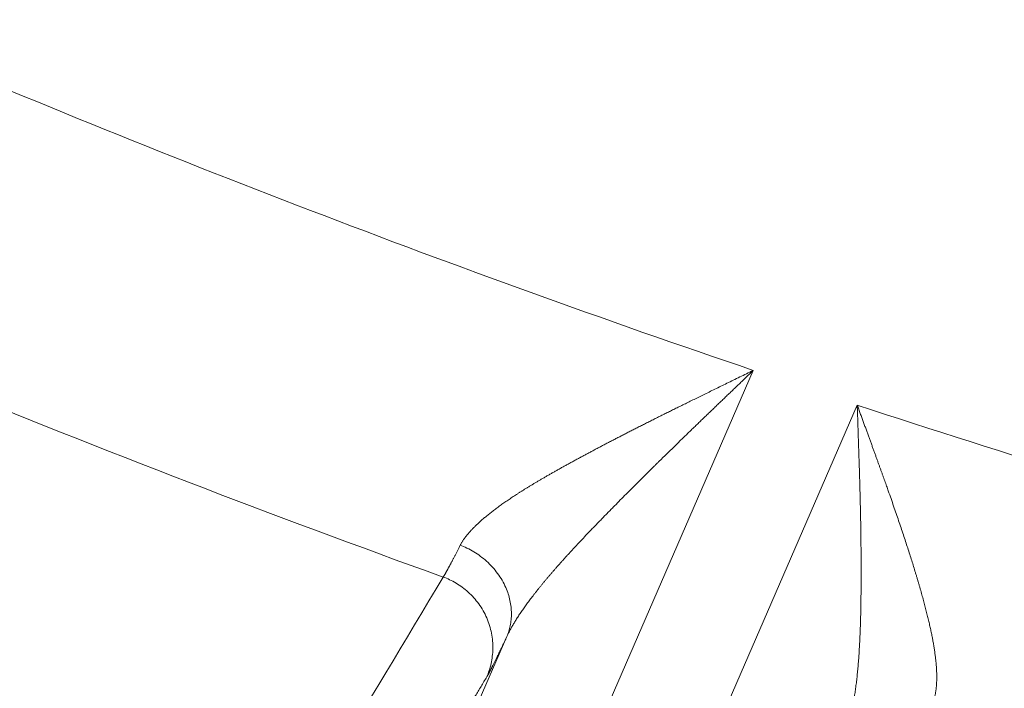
# Model space of a CAD drawing. Header units: millimetres. Extents: x 5437 to 18441, y -4466 to 3128.
# Tile 106 of 256: x 8464.56 to 8471.12, y -2855.32 to -2850.86. Entities that reach past the tile are written whole.
import ezdxf

# ---------------------------------------------------------------- set-up
doc = ezdxf.new("R2010")
doc.units = ezdxf.units.MM
doc.layers.add('1', color=7, linetype='Continuous', true_color=0xffffff)
doc.styles.add('TXT08', font='txt.shx', dxfattribs={"width": 0.8, "bigfont": 'gbcbig.shx'})
doc.dimstyles.get("Standard").update_dxf_attribs({"dimtxt": 0.18, "dimasz": 0.18, "dimexe": 0.18, "dimexo": 0.0625, "dimgap": 0.09, "dimtad": 0, "dimtih": 1, "dimtoh": 1, "dimdec": 4, "dimzin": 0, "dimdsep": 46, "dimtxsty": 'Standard', "dimcen": 0.09, "dimadec": 0, "dimazin": 0, "dimtfac": 1, "dimtdec": 4, "dimtofl": 0, "dimtmove": 0, "dimatfit": 3, "dimfxl": 1, "dimtolj": 1, "dimtzin": 0, "dimarcsym": 0})
doc.dimstyles.new('YanXiu', dxfattribs={"dimtxt": 40, "dimasz": 30, "dimexe": 0.66, "dimexo": 0.66, "dimgap": 0.66, "dimtad": 0, "dimdec": 1, "dimdsep": 46, "dimtxsty": 'TXT08', "dimcen": 0, "dimclrd": 256, "dimclre": 165, "dimclrt": 90, "dimazin": 2, "dimtfac": 1, "dimtdec": 1, "dimtofl": 0, "dimtmove": 0, "dimatfit": 3, "dimfxl": 1, "dimlwd": 5, "dimlwe": 13, "dimarcsym": 0})

# ---------------------------------------------------------------- blocks, each defined once
blk = doc.blocks.new('*D53')
at = {"color": 0, "lineweight": -2, "transparency": 16777216}
for p, q in [((10989.4307, -2154.4155), (10692.9173, -2240.8213)), ((11069.4307, -2154.4155), (10989.4307, -2154.4155)), ((8443.48, -2896.4116), (8443.48, -2896.2316)), ((8443.39, -2896.3216), (8443.57, -2896.3216))]:
    blk.add_line(p, q, dxfattribs=at)
at = {"color": 0, "lineweight": 20, "transparency": 16777216}
blk.add_solid([(10689.1871, -2228.0204), (10696.6476, -2253.6222), (10616.1119, -2263.2029)], dxfattribs=at)
at = {"layer": 'Defpoints', "color": 0, "lineweight": 20, "transparency": 16777216}
for p in [(10616.1119, -2263.2029), (6270.848, -3529.4402)]:
    blk.add_point(p, dxfattribs=at)
at = {"color": 0, "lineweight": 20, "transparency": 16777216, "insert": (11249.5207, -2154.4155), "char_height": 80, "attachment_point": 5}
blk.add_mtext('\\A1;R2260', dxfattribs=at)
blk = doc.blocks.new('*D54')
at = {"color": 0, "lineweight": -2, "transparency": 16777216}
blk.add_line((7492.6853, -2896.3216), (7463.5164, -2896.3216), dxfattribs=at)
at = {"color": 0, "lineweight": -3, "transparency": 16777216}
for start, end in [(14.7247061, 87.3296239), (101.5902046, 175.2752939)]:
    blk.add_arc((8434.1189, -2896.3216), 970.4225, start, end, dxfattribs=at)
at = {"color": 0, "lineweight": 20, "transparency": 16777216}
for points in [[(9385.6953, -2646.8098), (9359.6469, -2652.519), (9389.7986, -2727.8095)], [(7480.3159, -2816.9391), (7453.6719, -2815.84), (7463.6964, -2896.3216)]]:
    blk.add_solid(points, dxfattribs=at)
at = {"layer": 'Defpoints', "color": 0, "lineweight": 20, "transparency": 16777216}
for p in [(7900.863, -2085.5454), (10671.8171, -2501.755), (7492.7478, -2896.3216), (7740.5009, -2896.3216), (8434.1189, -2896.3216)]:
    blk.add_point(p, dxfattribs=at)
at = {"color": 0, "lineweight": 20, "transparency": 16777216, "insert": (8359.2409, -1928.7921), "char_height": 80, "attachment_point": 5}
blk.add_mtext('\\A1;165%%D', dxfattribs=at)
blk = doc.blocks.new('*D56')
at = {"lineweight": 5, "transparency": 16777216}
blk.add_line((9409.7195, -2278.0276), (9220.8999, -2398.8703), dxfattribs=at)
at = {"lineweight": 20, "transparency": 16777216}
blk.add_solid([(9218.2046, -2394.659), (9223.5951, -2403.0817), (9195.6316, -2415.0418)], dxfattribs=at)
at = {"layer": 'Defpoints', "color": 0, "lineweight": 20, "transparency": 16777216}
for p in [(9195.6316, -2415.0418), (8443.48, -2896.4116)]:
    blk.add_point(p, dxfattribs=at)
at = {"color": 90, "lineweight": 20, "transparency": 16777216, "insert": (9459.6888, -2246.0477), "char_height": 40, "attachment_point": 5, "rotation": 32.61885, "style": 'TXT08'}
blk.add_mtext('R893', dxfattribs=at)

msp = doc.modelspace()

# ---------------------------------------------------------------- linework, layer by layer
at = {"color": 7, "lineweight": 20}
msp.add_arc((8443.47995, -2896.41157), 893, 10.1099821, 350.11198757, dxfattribs=at)
at = {"layer": '1', "color": 0, "lineweight": 20}
for p, q in [((8469.44897, -2853.20152), (8467.89028, -2856.79003)), ((8468.58189, -2857.02431), (8470.14176, -2853.43308)), ((8467.15662, -2856.47137), (8467.80602, -2854.97628))]:
    msp.add_line(p, q, dxfattribs=at)
for radius, start, end in [(87.5, 224.5408917, 268.5032091), (80.37818, 246.7814081, 251.2578773), (82.36106, 247.6833656, 250.2038745), (80.37818, 251.778571, 256.2895206)]:
    msp.add_arc((8495.27522, -2777.08546), radius, start, end, dxfattribs=at)
for points, knots in [([(8469.44897, -2853.20152), (8469.44041, -2853.20974), (8469.4234, -2853.22608), (8469.39802, -2853.25043), (8469.37295, -2853.27447), (8469.34818, -2853.2982), (8469.32373, -2853.32164), (8469.29959, -2853.34477), (8469.27576, -2853.3676), (8469.25225, -2853.39013), (8469.22906, -2853.41237), (8469.2062, -2853.4343), (8469.18365, -2853.45594), (8469.16144, -2853.47728), (8469.13955, -2853.49833), (8469.11798, -2853.51908), (8469.09675, -2853.53953), (8469.07584, -2853.55969), (8469.05527, -2853.57956), (8469.03502, -2853.59913), (8469.01511, -2853.61841), (8468.99553, -2853.63739), (8468.97628, -2853.65608), (8468.95736, -2853.67448), (8468.93877, -2853.69258), (8468.92051, -2853.71039), (8468.90259, -2853.72791), (8468.88499, -2853.74513), (8468.86772, -2853.76206), (8468.85079, -2853.77869), (8468.83418, -2853.79502), (8468.81789, -2853.81106), (8468.80194, -2853.82681), (8468.78631, -2853.84226), (8468.771, -2853.85741), (8468.75602, -2853.87226), (8468.74135, -2853.88682), (8468.72701, -2853.90108), (8468.71299, -2853.91503), (8468.69929, -2853.92869), (8468.6859, -2853.94205), (8468.67283, -2853.95511), (8468.66007, -2853.96787), (8468.64762, -2853.98032), (8468.63549, -2853.99247), (8468.62366, -2854.00432), (8468.61214, -2854.01587), (8468.60457, -2854.02346), (8468.60084, -2854.0272)], [0, 0, 0, 0, 0.0297995, 0.0592406, 0.0883232, 0.1170475, 0.1454134, 0.1734209, 0.20107, 0.2283608, 0.2552932, 0.2818673, 0.308083, 0.3339404, 0.3594395, 0.3845803, 0.4093628, 0.433787, 0.4578529, 0.4815606, 0.50491, 0.5279012, 0.5505342, 0.5728089, 0.5947255, 0.6162839, 0.6374842, 0.6583263, 0.6788103, 0.6989362, 0.718704, 0.7381138, 0.7571655, 0.7758593, 0.794195, 0.8121729, 0.8297928, 0.8470548, 0.8639589, 0.8805053, 0.8966939, 0.9125247, 0.9279979, 0.9431134, 0.9578713, 0.9722716, 0.9863145, 1, 1, 1, 1]), ([(8468.86177, -2853.48986), (8468.87098, -2853.48528), (8468.8898, -2853.47591), (8468.91867, -2853.4616), (8468.94875, -2853.44673), (8468.98004, -2853.43129), (8469.01254, -2853.41528), (8469.04625, -2853.39871), (8469.08116, -2853.38155), (8469.11728, -2853.36382), (8469.15461, -2853.34552), (8469.19313, -2853.32663), (8469.23286, -2853.30717), (8469.27378, -2853.28714), (8469.3159, -2853.26653), (8469.3592, -2853.24536), (8469.40369, -2853.22362), (8469.43375, -2853.20895), (8469.44897, -2853.20152)], [0, 0, 0, 0, 0.0476428, 0.0972699, 0.1488808, 0.202475, 0.2580518, 0.3156105, 0.3751504, 0.4366705, 0.5001699, 0.5656477, 0.6331029, 0.7025344, 0.773941, 0.8473216, 0.922675, 1, 1, 1, 1]), ([(8468.5581, -2853.64354), (8468.5665, -2853.63921), (8468.58343, -2853.63049), (8468.60913, -2853.61731), (8468.63531, -2853.60393), (8468.66196, -2853.59036), (8468.68909, -2853.57659), (8468.7167, -2853.56262), (8468.74479, -2853.54845), (8468.77335, -2853.53408), (8468.80239, -2853.51952), (8468.8319, -2853.50476), (8468.85177, -2853.49485), (8468.86177, -2853.48986)], [0, 0, 0, 0, 0.0842556, 0.1698403, 0.2567548, 0.3449997, 0.4345755, 0.5254826, 0.6177215, 0.7112924, 0.8061957, 0.9024315, 1, 1, 1, 1]), ([(8470.16722, -2854.6261), (8470.16725, -2854.61735), (8470.16731, -2854.59948), (8470.16737, -2854.57202), (8470.16741, -2854.54337), (8470.1674, -2854.51353), (8470.16735, -2854.48249), (8470.16724, -2854.45025), (8470.16706, -2854.41679), (8470.16681, -2854.38213), (8470.16648, -2854.34626), (8470.16606, -2854.30916), (8470.16554, -2854.27085), (8470.16493, -2854.23132), (8470.16421, -2854.19056), (8470.16338, -2854.14858), (8470.16245, -2854.10537), (8470.1614, -2854.06093), (8470.16025, -2854.01527), (8470.15898, -2853.96838), (8470.15761, -2853.92027), (8470.15613, -2853.87093), (8470.15456, -2853.82038), (8470.1529, -2853.7686), (8470.15116, -2853.71562), (8470.14935, -2853.66142), (8470.14749, -2853.60603), (8470.14558, -2853.54943), (8470.14366, -2853.49165), (8470.14239, -2853.45274), (8470.14176, -2853.43308)], [0, 0, 0, 0, 0.0227165, 0.0463935, 0.0710317, 0.0966312, 0.1231926, 0.150716, 0.1792018, 0.2086501, 0.2390613, 0.2704355, 0.3027729, 0.3360737, 0.370338, 0.4055659, 0.4417577, 0.4789134, 0.5170331, 0.5561169, 0.5961649, 0.6371773, 0.679154, 0.7220952, 0.766001, 0.8108713, 0.8567064, 0.9035061, 0.9512706, 1, 1, 1, 1]), ([(8470.14176, -2853.43308), (8470.14517, -2853.4424), (8470.15193, -2853.46089), (8470.16197, -2853.4884), (8470.17184, -2853.51543), (8470.18152, -2853.54199), (8470.19103, -2853.56807), (8470.20036, -2853.59368), (8470.20951, -2853.61882), (8470.21847, -2853.64347), (8470.22726, -2853.66765), (8470.23587, -2853.69134), (8470.24429, -2853.71455), (8470.25254, -2853.73728), (8470.26061, -2853.75953), (8470.26849, -2853.78129), (8470.27619, -2853.80258), (8470.28371, -2853.82338), (8470.29105, -2853.84369), (8470.2982, -2853.86353), (8470.30517, -2853.88288), (8470.31196, -2853.90176), (8470.31856, -2853.92015), (8470.32497, -2853.93806), (8470.3312, -2853.9555), (8470.33724, -2853.97246), (8470.34309, -2853.98894), (8470.353, -2854.01694), (8470.36681, -2854.05625), (8470.38435, -2854.1066), (8470.40134, -2854.15586), (8470.41779, -2854.204), (8470.43369, -2854.25103), (8470.44903, -2854.29695), (8470.46383, -2854.34174), (8470.47808, -2854.38542), (8470.49178, -2854.42797), (8470.50491, -2854.4694), (8470.51751, -2854.50972), (8470.52557, -2854.53611), (8470.52956, -2854.54916)], [0, 0, 0, 0, 0.0245411, 0.0486718, 0.072392, 0.0957016, 0.1186005, 0.1410885, 0.1631655, 0.1848314, 0.2060861, 0.2269294, 0.2473614, 0.2673818, 0.2869906, 0.3061876, 0.3249729, 0.3433463, 0.3613077, 0.3788571, 0.3959944, 0.4127195, 0.4290324, 0.444933, 0.4604212, 0.4754971, 0.4901606, 0.5044117, 0.5502886, 0.5953282, 0.6395317, 0.6829003, 0.7254356, 0.767139, 0.8080123, 0.8480573, 0.8872763, 0.9256713, 0.963245, 1, 1, 1, 1]), ([(8468.30219, -2853.77837), (8468.30943, -2853.77447), (8468.32397, -2853.76663), (8468.34601, -2853.75483), (8468.36835, -2853.74291), (8468.391, -2853.73088), (8468.41396, -2853.71873), (8468.43723, -2853.70647), (8468.4608, -2853.6941), (8468.48468, -2853.68162), (8468.50887, -2853.66902), (8468.53336, -2853.65632), (8468.54983, -2853.64781), (8468.5581, -2853.64354)], [0, 0, 0, 0, 0.0866372, 0.1741247, 0.262464, 0.3516565, 0.4417036, 0.5326065, 0.6243665, 0.7169847, 0.8104623, 0.9048004, 1, 1, 1, 1]), ([(8468.02531, -2853.93345), (8468.03157, -2853.92977), (8468.04418, -2853.92237), (8468.06342, -2853.9112), (8468.08306, -2853.89988), (8468.10312, -2853.88842), (8468.12359, -2853.8768), (8468.14447, -2853.86504), (8468.16577, -2853.85312), (8468.18748, -2853.84104), (8468.20961, -2853.82881), (8468.23215, -2853.81643), (8468.25511, -2853.80388), (8468.27847, -2853.79118), (8468.29425, -2853.78266), (8468.30218, -2853.77837)], [0, 0, 0, 0, 0.0708627, 0.1427251, 0.2155905, 0.2894618, 0.364342, 0.4402336, 0.5171394, 0.5950618, 0.6740031, 0.7539655, 0.8349511, 0.916962, 1, 1, 1, 1]), ([(8467.80694, -2854.07091), (8467.81148, -2854.06781), (8467.8206, -2854.0616), (8467.83457, -2854.05224), (8467.84882, -2854.04279), (8467.86337, -2854.03327), (8467.87822, -2854.02366), (8467.89337, -2854.01397), (8467.90882, -2854.0042), (8467.92457, -2853.99434), (8467.94062, -2853.9844), (8467.95696, -2853.97438), (8467.97361, -2853.96426), (8467.99055, -2853.95407), (8468.00779, -2853.94378), (8468.01945, -2853.9369), (8468.02531, -2853.93345)], [0, 0, 0, 0, 0.0670821, 0.1348143, 0.2032015, 0.2722488, 0.3419609, 0.4123424, 0.4833978, 0.5551313, 0.6275473, 0.7006496, 0.7744423, 0.8489292, 0.9241139, 1, 1, 1, 1]), ([(8467.60541, -2854.22992), (8467.60833, -2854.22714), (8467.61419, -2854.22158), (8467.6233, -2854.2132), (8467.63268, -2854.20476), (8467.64234, -2854.19626), (8467.65228, -2854.1877), (8467.66249, -2854.17908), (8467.67299, -2854.1704), (8467.68377, -2854.16165), (8467.69483, -2854.15285), (8467.70617, -2854.14399), (8467.71779, -2854.13506), (8467.72969, -2854.12608), (8467.74187, -2854.11703), (8467.75433, -2854.10792), (8467.76706, -2854.09875), (8467.78008, -2854.08953), (8467.79337, -2854.08023), (8467.80241, -2854.07402), (8467.80694, -2854.07091)], [0, 0, 0, 0, 0.0523251, 0.1049946, 0.1580157, 0.2113954, 0.2651408, 0.3192587, 0.3737557, 0.4286382, 0.4839128, 0.5395855, 0.5956624, 0.6521495, 0.7090525, 0.7663771, 0.8241289, 0.8823131, 0.9409351, 1, 1, 1, 1]), ([(8468.52424, -2854.10437), (8468.51756, -2854.11114), (8468.50426, -2854.12462), (8468.48449, -2854.14473), (8468.46497, -2854.16465), (8468.44571, -2854.18437), (8468.42669, -2854.20391), (8468.40794, -2854.22325), (8468.38944, -2854.24241), (8468.3712, -2854.26137), (8468.35322, -2854.28015), (8468.3355, -2854.29874), (8468.31804, -2854.31715), (8468.30085, -2854.33536), (8468.28392, -2854.3534), (8468.26726, -2854.37124), (8468.25087, -2854.3889), (8468.23475, -2854.40638), (8468.21889, -2854.42367), (8468.20331, -2854.44078), (8468.188, -2854.4577), (8468.17296, -2854.47444), (8468.15819, -2854.491), (8468.14369, -2854.50738), (8468.12948, -2854.52357), (8468.11553, -2854.53959), (8468.10186, -2854.55542), (8468.08847, -2854.57107), (8468.07535, -2854.58654), (8468.06251, -2854.60182), (8468.04995, -2854.61693), (8468.03767, -2854.63186), (8468.02566, -2854.6466), (8468.01393, -2854.66116), (8468.00248, -2854.67555), (8467.9913, -2854.68975), (8467.98041, -2854.70377), (8467.96979, -2854.71762), (8467.95945, -2854.73128), (8467.94939, -2854.74476), (8467.93961, -2854.75806), (8467.9301, -2854.77118), (8467.92087, -2854.78412), (8467.91192, -2854.79688), (8467.90325, -2854.80946), (8467.89485, -2854.82185), (8467.88673, -2854.83407), (8467.87888, -2854.8461), (8467.87131, -2854.85795), (8467.86401, -2854.86962), (8467.85699, -2854.88111), (8467.85024, -2854.89241), (8467.84376, -2854.90354), (8467.83756, -2854.91448), (8467.83163, -2854.92523), (8467.82596, -2854.9358), (8467.82057, -2854.94619), (8467.81545, -2854.95639), (8467.81058, -2854.96642), (8467.80754, -2854.97301), (8467.80602, -2854.97628)], [0, 0, 0, 0, 0.0226512, 0.0451047, 0.0673608, 0.0894197, 0.1112819, 0.1329474, 0.1544168, 0.1756901, 0.1967678, 0.2176502, 0.2383376, 0.2588303, 0.2791287, 0.2992331, 0.319144, 0.3388617, 0.3583866, 0.377719, 0.3968595, 0.4158084, 0.4345662, 0.4531334, 0.4715103, 0.4896975, 0.5076956, 0.5255049, 0.5431261, 0.5605596, 0.5778061, 0.5948661, 0.6117403, 0.6284292, 0.6449336, 0.661254, 0.6773912, 0.6933459, 0.7091189, 0.7247108, 0.7401225, 0.7553548, 0.7704085, 0.7852846, 0.799984, 0.8145075, 0.8288562, 0.8430311, 0.8570333, 0.8708638, 0.8845237, 0.8980143, 0.9113368, 0.9244925, 0.9374826, 0.9503085, 0.9629717, 0.9754737, 0.9878159, 1, 1, 1, 1]), ([(8467.49501, -2854.3667), (8467.49634, -2854.3643), (8467.49899, -2854.35948), (8467.50328, -2854.35221), (8467.50779, -2854.3449), (8467.51257, -2854.33754), (8467.51758, -2854.33014), (8467.52285, -2854.32269), (8467.52837, -2854.3152), (8467.53413, -2854.30766), (8467.54015, -2854.30008), (8467.54641, -2854.29246), (8467.55291, -2854.28479), (8467.55967, -2854.27708), (8467.56667, -2854.26932), (8467.57392, -2854.26152), (8467.58142, -2854.25368), (8467.58916, -2854.2458), (8467.59714, -2854.23787), (8467.60265, -2854.23257), (8467.60541, -2854.22992)], [0, 0, 0, 0, 0.0541753, 0.1084657, 0.1628802, 0.2174281, 0.2721183, 0.3269597, 0.3819614, 0.437132, 0.4924803, 0.5480149, 0.6037443, 0.659677, 0.7158212, 0.7721852, 0.8287771, 0.885605, 0.9426767, 1, 1, 1, 1]), ([(8467.38165, -2854.57929), (8467.38217, -2854.57848), (8467.38323, -2854.57688), (8467.38493, -2854.57422), (8467.38672, -2854.57136), (8467.3886, -2854.5683), (8467.39058, -2854.56503), (8467.39265, -2854.56155), (8467.39482, -2854.55786), (8467.39708, -2854.55396), (8467.39944, -2854.54985), (8467.40189, -2854.54553), (8467.40444, -2854.54099), (8467.40709, -2854.53624), (8467.40983, -2854.53128), (8467.41267, -2854.5261), (8467.41561, -2854.5207), (8467.41864, -2854.51509), (8467.42177, -2854.50926), (8467.425, -2854.50322), (8467.42833, -2854.49696), (8467.43176, -2854.49047), (8467.43528, -2854.48377), (8467.4389, -2854.47685), (8467.44263, -2854.46971), (8467.44645, -2854.46235), (8467.45036, -2854.45476), (8467.45438, -2854.44696), (8467.4585, -2854.43893), (8467.46271, -2854.43069), (8467.46703, -2854.42222), (8467.47144, -2854.41352), (8467.47596, -2854.40461), (8467.48057, -2854.39548), (8467.48528, -2854.38611), (8467.49009, -2854.37654), (8467.49337, -2854.36999), (8467.49501, -2854.3667)], [0, 0, 0, 0, 0.0275508, 0.0551615, 0.082832, 0.1105624, 0.1383527, 0.1662029, 0.1941131, 0.2220832, 0.2501134, 0.2782035, 0.3063536, 0.3345637, 0.3628339, 0.3911641, 0.4195544, 0.4480048, 0.4765153, 0.5050859, 0.5337167, 0.5624076, 0.5911587, 0.61997, 0.6488414, 0.6777731, 0.706765, 0.7358172, 0.7649296, 0.7941023, 0.8233353, 0.8526286, 0.8819822, 0.9113961, 0.9408704, 0.970405, 1, 1, 1, 1]), ([(8470.52956, -2854.54916), (8470.53164, -2854.55605), (8470.5358, -2854.56977), (8470.54189, -2854.59017), (8470.54786, -2854.61033), (8470.55369, -2854.63024), (8470.55938, -2854.6499), (8470.56493, -2854.66932), (8470.57034, -2854.68849), (8470.57562, -2854.70742), (8470.58075, -2854.7261), (8470.58575, -2854.74453), (8470.59061, -2854.76272), (8470.59532, -2854.78066), (8470.5999, -2854.79836), (8470.60434, -2854.81581), (8470.60863, -2854.83302), (8470.61279, -2854.84998), (8470.6168, -2854.8667), (8470.62068, -2854.88318), (8470.62441, -2854.89941), (8470.628, -2854.9154), (8470.63144, -2854.93115), (8470.63474, -2854.94666), (8470.6379, -2854.96193), (8470.64092, -2854.97696), (8470.64379, -2854.99176), (8470.64651, -2855.00631), (8470.64909, -2855.02063), (8470.65154, -2855.03471), (8470.65305, -2855.04397), (8470.65381, -2855.04858)], [0, 0, 0, 0, 0.0389094, 0.0774916, 0.1157475, 0.1536781, 0.1912846, 0.228568, 0.2655293, 0.3021699, 0.3384908, 0.3744933, 0.4101786, 0.4455482, 0.4806032, 0.5153452, 0.5497755, 0.5838956, 0.6177071, 0.6512116, 0.6844106, 0.7173059, 0.7498992, 0.7821923, 0.814187, 0.8458852, 0.8772889, 0.9084001, 0.9392209, 0.9697535, 1, 1, 1, 1]), ([(8470.16527, -2854.80234), (8470.16542, -2854.79419), (8470.16574, -2854.77785), (8470.16612, -2854.75316), (8470.16646, -2854.72823), (8470.16673, -2854.70305), (8470.16695, -2854.67762), (8470.16712, -2854.65196), (8470.16718, -2854.63474), (8470.16722, -2854.6261)], [0, 0, 0, 0, 0.1399962, 0.2809431, 0.4228425, 0.5656961, 0.7095058, 0.8542732, 1, 1, 1, 1]), ([(8470.0536, -2855.64378), (8470.05505, -2855.64022), (8470.05795, -2855.63307), (8470.06217, -2855.62202), (8470.06633, -2855.61065), (8470.0704, -2855.59894), (8470.0744, -2855.58689), (8470.07833, -2855.57452), (8470.08217, -2855.5618), (8470.08593, -2855.54875), (8470.08961, -2855.53537), (8470.09321, -2855.52165), (8470.09673, -2855.50759), (8470.10016, -2855.49319), (8470.1035, -2855.47846), (8470.10677, -2855.46339), (8470.10994, -2855.44798), (8470.11303, -2855.43223), (8470.11603, -2855.41614), (8470.11895, -2855.39972), (8470.12178, -2855.38295), (8470.12452, -2855.36585), (8470.12717, -2855.3484), (8470.12973, -2855.33062), (8470.1322, -2855.3125), (8470.13458, -2855.29403), (8470.13688, -2855.27523), (8470.13909, -2855.25609), (8470.1412, -2855.23661), (8470.14323, -2855.21679), (8470.14517, -2855.19663), (8470.14703, -2855.17613), (8470.14879, -2855.15529), (8470.15047, -2855.13412), (8470.15206, -2855.1126), (8470.15357, -2855.09075), (8470.15499, -2855.06856), (8470.15632, -2855.04603), (8470.15758, -2855.02316), (8470.15875, -2854.99996), (8470.15984, -2854.97642), (8470.16085, -2854.95254), (8470.16178, -2854.92833), (8470.16263, -2854.90379), (8470.1634, -2854.87891), (8470.1641, -2854.85369), (8470.16473, -2854.82815), (8470.16509, -2854.81097), (8470.16527, -2854.80234)], [0, 0, 0, 0, 0.0166836, 0.0335727, 0.0506691, 0.0679745, 0.0854907, 0.1032194, 0.121162, 0.1393202, 0.1576954, 0.1762891, 0.1951026, 0.2141372, 0.2333942, 0.2528749, 0.2725804, 0.292512, 0.3126707, 0.3330576, 0.3536738, 0.3745202, 0.3955978, 0.4169077, 0.4384506, 0.4602275, 0.4822393, 0.5044867, 0.5269706, 0.5496917, 0.5726508, 0.5958487, 0.619286, 0.6429634, 0.6668816, 0.6910413, 0.715443, 0.7400874, 0.764975, 0.7901065, 0.8154823, 0.8411031, 0.8669694, 0.8930816, 0.9194403, 0.946046, 0.9728991, 1, 1, 1, 1]), ([(8470.65381, -2855.04858), (8470.65456, -2855.05332), (8470.65606, -2855.06275), (8470.65814, -2855.07672), (8470.66007, -2855.09051), (8470.66186, -2855.10409), (8470.66349, -2855.11747), (8470.66498, -2855.13065), (8470.66632, -2855.14363), (8470.66752, -2855.15642), (8470.66856, -2855.16901), (8470.66945, -2855.1814), (8470.6702, -2855.19358), (8470.67079, -2855.20558), (8470.67124, -2855.21737), (8470.67154, -2855.22896), (8470.67169, -2855.24036), (8470.67168, -2855.25155), (8470.67153, -2855.26255), (8470.67123, -2855.27335), (8470.67078, -2855.28396), (8470.67018, -2855.29436), (8470.66942, -2855.30457), (8470.66852, -2855.31458), (8470.66747, -2855.3244), (8470.66626, -2855.33402), (8470.6649, -2855.34344), (8470.6634, -2855.35266), (8470.66174, -2855.36169), (8470.65992, -2855.37053), (8470.65796, -2855.37917), (8470.65585, -2855.38761), (8470.65358, -2855.39586), (8470.65116, -2855.40392), (8470.64858, -2855.41178), (8470.64587, -2855.41946), (8470.64392, -2855.42442), (8470.64295, -2855.4269)], [0, 0, 0, 0, 0.0311157, 0.0620482, 0.0927999, 0.1233737, 0.1537723, 0.1839984, 0.2140549, 0.2439447, 0.2736708, 0.3032361, 0.3326438, 0.3618969, 0.3909986, 0.419952, 0.4487606, 0.4774276, 0.5059564, 0.5343504, 0.5626131, 0.590748, 0.6187588, 0.6466491, 0.6744225, 0.7020828, 0.7296339, 0.7570795, 0.7844235, 0.8116698, 0.8388225, 0.8658856, 0.8928631, 0.9197591, 0.9465778, 0.9733233, 1, 1, 1, 1])]:
    msp.add_open_spline(points, degree=3, knots=knots, dxfattribs=at)
for points, degree in [([(8468.60084, -2854.0272), (8468.57504, -2854.05281), (8468.5495, -2854.07853), (8468.52424, -2854.10437)], 3), ([(8465.8557, -2857.12956), (8466.36414, -2856.28004), (8466.87278, -2855.42997), (8467.38165, -2854.57929)], 3), ([(8467.80602, -2854.97628), (8467.76595, -2855.06123), (8467.73222, -2855.13127), (8467.70531, -2855.18532), (8467.68539, -2855.22305), (8467.6723, -2855.24488)], 5), ([(8467.6723, -2855.24488), (8467.36633, -2855.75506), (8467.06044, -2856.26505), (8466.75463, -2856.77488), (8466.44889, -2857.28453), (8466.14322, -2857.79402)], 5)]:
    msp.add_open_spline(points, degree=degree, dxfattribs=at)
for points, weights in [([(8467.80602, -2854.97628), (8467.984, -2854.55526), (8467.49501, -2854.3667)], [1, 0.689987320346, 1]), ([(8467.6723, -2855.24488), (8467.88115, -2854.76098), (8467.38165, -2854.57929)], [1, 0.685062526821, 1])]:
    msp.add_rational_spline(points, weights, degree=2, dxfattribs=at)

# ---------------------------------------------------------------- dimensions: what is measured, and where the dimension line sits
at = {"color": 0, "lineweight": 20}
dim = msp.add_angular_dim_2l(base=(7900.86303, -2085.54536), line1=((8434.11893, -2896.32157), (10671.81706, -2501.75501)), line2=((7740.5009, -2896.32157), (7492.74781, -2896.32157)), text='165%%D', dimstyle='Standard', override={"dimtxt": 80, "dimasz": 80, "dimlwd": 65533}, dxfattribs=at)
dim.commit()
dim.dimension.update_dxf_attribs({"geometry": '*D54', "text_midpoint": (8359.2409, -1928.79214), "dimtype": 162})
dim = msp.add_diameter_dim_2p(p1=(6270.84796, -3529.44022), p2=(10616.11195, -2263.20291), text='R2260', dimstyle='Standard', override={"dimtxt": 80, "dimasz": 80, "dimdec": 0}, dxfattribs=at)
dim.commit()
dim.dimension.update_dxf_attribs({"geometry": '*D53', "text_midpoint": (11249.52071, -2154.41547), "dimtype": 163})
at = {"color": 7, "lineweight": 20}
dim = msp.add_radius_dim(center=(8443.47995, -2896.41157), mpoint=(9195.63162, -2415.04179), dimstyle='YanXiu', dxfattribs=at)
dim.commit()
dim.dimension.update_dxf_attribs({"geometry": '*D56', "text_midpoint": (9459.68883, -2246.04773), "dimtype": 164})

doc.saveas('drawing.dxf')
